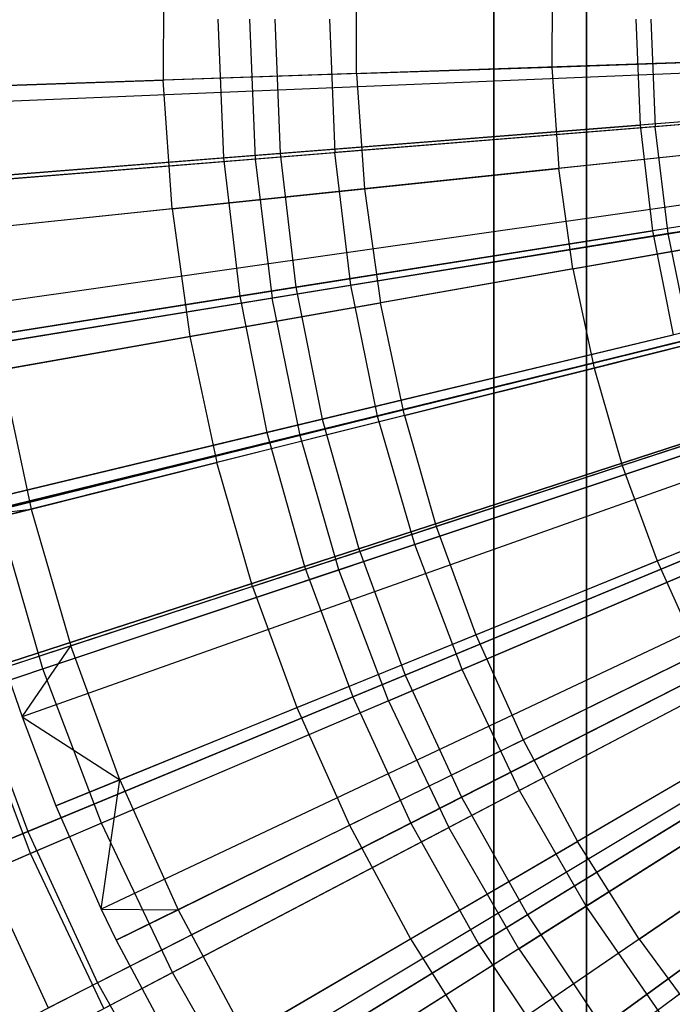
# Model space of a CAD drawing. Extents: x 0.02 to 4.75, y -2.35 to 2.37.
# Tile 45 of 131: x 1.55 to 1.83, y -0.41 to 0.01. Entities that reach past the tile are written whole.
import ezdxf

# ---------------------------------------------------------------- set-up
doc = ezdxf.new("R2010")
doc.units = 0
doc.header["$MEASUREMENT"] = 0
doc.layers.get('0').update_dxf_attribs({"color": 13, "linetype": 'CONTINUOUS'})

# ---------------------------------------------------------------- blocks, each defined once
blk = doc.blocks.new('CTLS_SNOW_BALL_ZWIS_PM_STL')
at = {"color": 0}
for p, q in [((1.75127, -1.82553, 48.66497), (1.75127, 0.33982, 48.66497)), ((1.75127, 0.33982, 47.9882), (1.75127, -0.42895, 47.9882)), ((1.75127, -1.82553, 48.66497), (1.75127, 0.33982, 48.66497)), ((1.75127, 0.33982, 47.9882), (1.75127, -0.42895, 47.9882)), ((1.79065, 0.32717, 48.6256), (1.79065, -1.81287, 48.6256)), ((1.79065, -0.46896, 48.18505), (1.79065, 0.32717, 48.18505)), ((1.79065, 0.32717, 48.6256), (1.79065, -1.81287, 48.6256)), ((1.79065, -0.46896, 48.18505), (1.79065, 0.32717, 48.18505)), ((1.61103, 0.03823, 5.10991), (1.61093, -0.0165, 5.10991)), ((1.61103, 0.03823, 5.10991), (1.61093, -0.0165, 5.10991)), ((1.69298, -0.01375, 5.14246), (1.69307, 0.03518, 5.14246)), ((1.69298, -0.01375, 5.14246), (1.69307, 0.03518, 5.14246)), ((1.77606, 0.0321, 5.17212), (1.77598, -0.01097, 5.17212)), ((1.77606, 0.0321, 5.17212), (1.77598, -0.01097, 5.17212)), ((1.6342, 0.00944, 5.09359), (1.63652, -0.04953, 5.09359)), ((1.6342, 0.00944, 5.09359), (1.63652, -0.04953, 5.09359)), ((1.64758, 0.00944, 5.01376), (1.64997, -0.04997, 5.01376)), ((1.64758, 0.00944, 5.01376), (1.64997, -0.04997, 5.01376)), ((1.65834, 0.00944, 0.6068), (1.66058, -0.04764, 0.6068)), ((1.65834, 0.00944, 0.6068), (1.66058, -0.04764, 0.6068)), ((1.68149, 0.00944, 0.67632), (1.68377, -0.04724, 0.67632)), ((1.68149, 0.00944, 0.67632), (1.68377, -0.04724, 0.67632)), ((1.81161, 0.00944, 5.14551), (1.81338, -0.03561, 5.14551)), ((1.81161, 0.00944, 5.14551), (1.81338, -0.03561, 5.14551)), ((1.81801, 0.00944, 5.07313), (1.81985, -0.03625, 5.07313)), ((1.81801, 0.00944, 5.07313), (1.81985, -0.03625, 5.07313)), ((2.20685, 0.00345, 5.27739), (1.50055, -0.02019, 5.06085)), ((2.20685, 0.00345, 5.27739), (1.50055, -0.02019, 5.06085)), ((2.2069, 0.00199, 5.27739), (1.50082, -0.02739, 5.06085)), ((2.2069, 0.00199, 5.27739), (1.50082, -0.02739, 5.06085)), ((1.77598, -0.01097, 5.17212), (1.85998, -0.00816, 5.19891)), ((1.77598, -0.01097, 5.17212), (1.85998, -0.00816, 5.19891)), ((2.20771, -0.00916, 5.27739), (1.50484, -0.08257, 5.06085)), ((2.20771, -0.00916, 5.27739), (1.50484, -0.08257, 5.06085)), ((1.69298, -0.01375, 5.14246), (1.77598, -0.01097, 5.17212)), ((1.69298, -0.01375, 5.14246), (1.77598, -0.01097, 5.17212)), ((1.77598, -0.01097, 5.17212), (1.77894, -0.05394, 5.17212)), ((1.77598, -0.01097, 5.17212), (1.77894, -0.05394, 5.17212)), ((2.20853, -0.01579, 5.27739), (1.50888, -0.11533, 5.06085)), ((2.20853, -0.01579, 5.27739), (1.50888, -0.11533, 5.06085)), ((1.52979, -0.01922, 5.07445), (1.61093, -0.0165, 5.10991)), ((1.52979, -0.01922, 5.07445), (1.61093, -0.0165, 5.10991)), ((1.69298, -0.01375, 5.14246), (1.61093, -0.0165, 5.10991)), ((1.69298, -0.01375, 5.14246), (1.61093, -0.0165, 5.10991)), ((1.61469, -0.0711, 5.10991), (1.61093, -0.0165, 5.10991)), ((1.61469, -0.0711, 5.10991), (1.61093, -0.0165, 5.10991)), ((1.69298, -0.01375, 5.14246), (1.69634, -0.06257, 5.14246)), ((1.69298, -0.01375, 5.14246), (1.69634, -0.06257, 5.14246)), ((2.20947, -0.02169, 5.27739), (1.51353, -0.14449, 5.06085)), ((2.20947, -0.02169, 5.27739), (1.51353, -0.14449, 5.06085)), ((1.99374, -0.02142, 5.18339), (1.81338, -0.03561, 5.14551)), ((1.99374, -0.02142, 5.18339), (1.81338, -0.03561, 5.14551)), ((1.9938, -0.02221, 5.11908), (1.81985, -0.03625, 5.07313)), ((1.9938, -0.02221, 5.11908), (1.81985, -0.03625, 5.07313)), ((2.21211, -0.03405, 5.27739), (1.52566, -0.20203, 5.06085)), ((2.21211, -0.03405, 5.27739), (1.52566, -0.20203, 5.06085)), ((2.21211, -0.03405, 5.27739), (1.52656, -0.20564, 5.06085)), ((2.21211, -0.03405, 5.27739), (1.52656, -0.20564, 5.06085)), ((1.63652, -0.04953, 5.09359), (1.81338, -0.03561, 5.14551)), ((1.63652, -0.04953, 5.09359), (1.81338, -0.03561, 5.14551)), ((1.81985, -0.03625, 5.07313), (1.64997, -0.04997, 5.01376)), ((1.81985, -0.03625, 5.07313), (1.64997, -0.04997, 5.01376)), ((1.83798, -0.03368, 0.55679), (1.66058, -0.04764, 0.6068)), ((1.83798, -0.03368, 0.55679), (1.66058, -0.04764, 0.6068)), ((1.85455, -0.03345, 0.61962), (1.68377, -0.04724, 0.67632)), ((1.85455, -0.03345, 0.61962), (1.68377, -0.04724, 0.67632)), ((1.81338, -0.03561, 5.14551), (1.81868, -0.08039, 5.14551)), ((1.81338, -0.03561, 5.14551), (1.81868, -0.08039, 5.14551)), ((1.82536, -0.08165, 5.07313), (1.81985, -0.03625, 5.07313)), ((1.82536, -0.08165, 5.07313), (1.81985, -0.03625, 5.07313)), ((1.86253, -0.04521, 5.19891), (1.77894, -0.05394, 5.17212)), ((1.86253, -0.04521, 5.19891), (1.77894, -0.05394, 5.17212)), ((1.46425, -0.06309, 5.02796), (1.63652, -0.04953, 5.09359)), ((1.46425, -0.06309, 5.02796), (1.63652, -0.04953, 5.09359)), ((1.64997, -0.04997, 5.01376), (1.48521, -0.06327, 4.94134)), ((1.64997, -0.04997, 5.01376), (1.48521, -0.06327, 4.94134)), ((1.66058, -0.04764, 0.6068), (1.48762, -0.06125, 0.67056)), ((1.66058, -0.04764, 0.6068), (1.48762, -0.06125, 0.67056)), ((1.5179, -0.06063, 0.74615), (1.68377, -0.04724, 0.67632)), ((1.5179, -0.06063, 0.74615), (1.68377, -0.04724, 0.67632)), ((2.21561, -0.0462, 5.27739), (1.54387, -0.26572, 5.06085)), ((2.21561, -0.0462, 5.27739), (1.54387, -0.26572, 5.06085)), ((1.63652, -0.04953, 5.09359), (1.64346, -0.10815, 5.09359)), ((1.63652, -0.04953, 5.09359), (1.64346, -0.10815, 5.09359)), ((1.64997, -0.04997, 5.01376), (1.65714, -0.10899, 5.01376)), ((1.64997, -0.04997, 5.01376), (1.65714, -0.10899, 5.01376)), ((1.66058, -0.04764, 0.6068), (1.66729, -0.10437, 0.6068)), ((1.66058, -0.04764, 0.6068), (1.66729, -0.10437, 0.6068)), ((1.69061, -0.10355, 0.67632), (1.68377, -0.04724, 0.67632)), ((1.69061, -0.10355, 0.67632), (1.68377, -0.04724, 0.67632)), ((2.21705, -0.05043, 5.27739), (1.55099, -0.28663, 5.06085)), ((2.21705, -0.05043, 5.27739), (1.55099, -0.28663, 5.06085)), ((1.69634, -0.06257, 5.14246), (1.77894, -0.05394, 5.17212)), ((1.69634, -0.06257, 5.14246), (1.77894, -0.05394, 5.17212)), ((1.78492, -0.0966, 5.17212), (1.77894, -0.05394, 5.17212)), ((1.78492, -0.0966, 5.17212), (1.77894, -0.05394, 5.17212)), ((1.99737, -0.05209, 5.18339), (1.81868, -0.08039, 5.14551)), ((1.99737, -0.05209, 5.18339), (1.81868, -0.08039, 5.14551)), ((1.99762, -0.05366, 5.11908), (1.82536, -0.08165, 5.07313)), ((1.99762, -0.05366, 5.11908), (1.82536, -0.08165, 5.07313)), ((2.21996, -0.05807, 5.27739), (1.56538, -0.32443, 5.06085)), ((2.21996, -0.05807, 5.27739), (1.56538, -0.32443, 5.06085)), ((1.61469, -0.0711, 5.10991), (1.69634, -0.06257, 5.14246)), ((1.61469, -0.0711, 5.10991), (1.69634, -0.06257, 5.14246)), ((1.69634, -0.06257, 5.14246), (1.70314, -0.11103, 5.14246)), ((1.69634, -0.06257, 5.14246), (1.70314, -0.11103, 5.14246)), ((2.22385, -0.06694, 5.27739), (1.58462, -0.36828, 5.06085)), ((2.22385, -0.06694, 5.27739), (1.58462, -0.36828, 5.06085)), ((2.22513, -0.06961, 5.27739), (1.59097, -0.38147, 5.06085)), ((2.22513, -0.06961, 5.27739), (1.59097, -0.38147, 5.06085)), ((1.61469, -0.0711, 5.10991), (1.53394, -0.07953, 5.07445)), ((1.61469, -0.0711, 5.10991), (1.53394, -0.07953, 5.07445)), ((1.61469, -0.0711, 5.10991), (1.6223, -0.1253, 5.10991)), ((1.61469, -0.0711, 5.10991), (1.6223, -0.1253, 5.10991)), ((1.84305, -0.07653, 0.55679), (1.66729, -0.10437, 0.6068)), ((1.84305, -0.07653, 0.55679), (1.66729, -0.10437, 0.6068)), ((1.69061, -0.10355, 0.67632), (1.85972, -0.07607, 0.61962)), ((1.69061, -0.10355, 0.67632), (1.85972, -0.07607, 0.61962)), ((2.23111, -0.08075, 5.27739), (1.62053, -0.43657, 5.06085)), ((2.23111, -0.08075, 5.27739), (1.62053, -0.43657, 5.06085)), ((2.23226, -0.0827, 5.27739), (1.62621, -0.44618, 5.06085)), ((2.23226, -0.0827, 5.27739), (1.62621, -0.44618, 5.06085)), ((1.64346, -0.10815, 5.09359), (1.81868, -0.08039, 5.14551)), ((1.64346, -0.10815, 5.09359), (1.81868, -0.08039, 5.14551)), ((1.82536, -0.08165, 5.07313), (1.65714, -0.10899, 5.01376)), ((1.82536, -0.08165, 5.07313), (1.65714, -0.10899, 5.01376)), ((1.78492, -0.0966, 5.17212), (1.86769, -0.08199, 5.19891)), ((1.78492, -0.0966, 5.17212), (1.86769, -0.08199, 5.19891)), ((1.81868, -0.08039, 5.14551), (1.82747, -0.12462, 5.14551)), ((1.81868, -0.08039, 5.14551), (1.82747, -0.12462, 5.14551)), ((1.83451, -0.12646, 5.07313), (1.82536, -0.08165, 5.07313)), ((1.83451, -0.12646, 5.07313), (1.82536, -0.08165, 5.07313)), ((2.23786, -0.09144, 5.27739), (1.6539, -0.48945, 5.06085)), ((2.23786, -0.09144, 5.27739), (1.6539, -0.48945, 5.06085)), ((2.2422, -0.09753, 5.27739), (1.67535, -0.51956, 5.06085)), ((2.2422, -0.09753, 5.27739), (1.67535, -0.51956, 5.06085)), ((1.78492, -0.0966, 5.17212), (1.70314, -0.11103, 5.14246)), ((1.78492, -0.0966, 5.17212), (1.70314, -0.11103, 5.14246)), ((1.78492, -0.0966, 5.17212), (1.7939, -0.13873, 5.17212)), ((1.78492, -0.0966, 5.17212), (1.7939, -0.13873, 5.17212)), ((1.66729, -0.10437, 0.6068), (1.49593, -0.13151, 0.67056)), ((1.66729, -0.10437, 0.6068), (1.49593, -0.13151, 0.67056)), ((1.52635, -0.13024, 0.74615), (1.69061, -0.10355, 0.67632)), ((1.52635, -0.13024, 0.74615), (1.69061, -0.10355, 0.67632)), ((1.66729, -0.10437, 0.6068), (1.67844, -0.1604, 0.6068)), ((1.66729, -0.10437, 0.6068), (1.67844, -0.1604, 0.6068)), ((1.70196, -0.15913, 0.67632), (1.69061, -0.10355, 0.67632)), ((1.70196, -0.15913, 0.67632), (1.69061, -0.10355, 0.67632)), ((1.47278, -0.13518, 5.02796), (1.64346, -0.10815, 5.09359)), ((1.47278, -0.13518, 5.02796), (1.64346, -0.10815, 5.09359)), ((1.64346, -0.10815, 5.09359), (1.65497, -0.16603, 5.09359)), ((1.64346, -0.10815, 5.09359), (1.65497, -0.16603, 5.09359)), ((1.65714, -0.10899, 5.01376), (1.49398, -0.13551, 4.94134)), ((1.65714, -0.10899, 5.01376), (1.49398, -0.13551, 4.94134)), ((1.6223, -0.1253, 5.10991), (1.70314, -0.11103, 5.14246)), ((1.6223, -0.1253, 5.10991), (1.70314, -0.11103, 5.14246)), ((1.66903, -0.16724, 5.01376), (1.65714, -0.10899, 5.01376)), ((1.66903, -0.16724, 5.01376), (1.65714, -0.10899, 5.01376)), ((1.71334, -0.15889, 5.14246), (1.70314, -0.11103, 5.14246)), ((1.71334, -0.15889, 5.14246), (1.70314, -0.11103, 5.14246)), ((1.85147, -0.11886, 0.55679), (1.67844, -0.1604, 0.6068)), ((1.85147, -0.11886, 0.55679), (1.67844, -0.1604, 0.6068)), ((1.70196, -0.15913, 0.67632), (1.86831, -0.11813, 0.61962)), ((1.70196, -0.15913, 0.67632), (1.86831, -0.11813, 0.61962)), ((1.7939, -0.13873, 5.17212), (1.87543, -0.11832, 5.19891)), ((1.7939, -0.13873, 5.17212), (1.87543, -0.11832, 5.19891)), ((1.54234, -0.13941, 5.07445), (1.6223, -0.1253, 5.10991)), ((1.54234, -0.13941, 5.07445), (1.6223, -0.1253, 5.10991)), ((1.6223, -0.1253, 5.10991), (1.6337, -0.17882, 5.10991)), ((1.6223, -0.1253, 5.10991), (1.6337, -0.17882, 5.10991)), ((1.65497, -0.16603, 5.09359), (1.82747, -0.12462, 5.14551)), ((1.65497, -0.16603, 5.09359), (1.82747, -0.12462, 5.14551)), ((1.83451, -0.12646, 5.07313), (1.66903, -0.16724, 5.01376)), ((1.83451, -0.12646, 5.07313), (1.66903, -0.16724, 5.01376)), ((1.54234, -0.13941, 5.07445), (1.55494, -0.19854, 5.07445)), ((1.54234, -0.13941, 5.07445), (1.55494, -0.19854, 5.07445)), ((1.71334, -0.15889, 5.14246), (1.7939, -0.13873, 5.17212)), ((1.71334, -0.15889, 5.14246), (1.7939, -0.13873, 5.17212)), ((1.7939, -0.13873, 5.17212), (1.80583, -0.18011, 5.17212)), ((1.7939, -0.13873, 5.17212), (1.80583, -0.18011, 5.17212)), ((1.80583, -0.18011, 5.17212), (1.88572, -0.15401, 5.19891)), ((1.80583, -0.18011, 5.17212), (1.88572, -0.15401, 5.19891)), ((1.67844, -0.1604, 0.6068), (1.50973, -0.2009, 0.67056)), ((1.67844, -0.1604, 0.6068), (1.50973, -0.2009, 0.67056)), ((1.54038, -0.19896, 0.74615), (1.70196, -0.15913, 0.67632)), ((1.54038, -0.19896, 0.74615), (1.70196, -0.15913, 0.67632)), ((1.71334, -0.15889, 5.14246), (1.6337, -0.17882, 5.10991)), ((1.71334, -0.15889, 5.14246), (1.6337, -0.17882, 5.10991)), ((1.67844, -0.1604, 0.6068), (1.69394, -0.21538, 0.6068)), ((1.67844, -0.1604, 0.6068), (1.69394, -0.21538, 0.6068)), ((1.86319, -0.16039, 0.55679), (1.69394, -0.21538, 0.6068)), ((1.86319, -0.16039, 0.55679), (1.69394, -0.21538, 0.6068)), ((1.71774, -0.21362, 0.67632), (1.70196, -0.15913, 0.67632)), ((1.71774, -0.21362, 0.67632), (1.70196, -0.15913, 0.67632)), ((1.71334, -0.15889, 5.14246), (1.72689, -0.20591, 5.14246)), ((1.71334, -0.15889, 5.14246), (1.72689, -0.20591, 5.14246)), ((1.71774, -0.21362, 0.67632), (1.88025, -0.15936, 0.61962)), ((1.71774, -0.21362, 0.67632), (1.88025, -0.15936, 0.61962)), ((1.48694, -0.20637, 5.02796), (1.65497, -0.16603, 5.09359)), ((1.48694, -0.20637, 5.02796), (1.65497, -0.16603, 5.09359)), ((1.65497, -0.16603, 5.09359), (1.67099, -0.22284, 5.09359)), ((1.65497, -0.16603, 5.09359), (1.67099, -0.22284, 5.09359)), ((1.66903, -0.16724, 5.01376), (1.50853, -0.2068, 4.94134)), ((1.66903, -0.16724, 5.01376), (1.50853, -0.2068, 4.94134)), ((1.68557, -0.22435, 5.01376), (1.66903, -0.16724, 5.01376)), ((1.68557, -0.22435, 5.01376), (1.66903, -0.16724, 5.01376)), ((1.67099, -0.22284, 5.09359), (1.83971, -0.16802, 5.14551)), ((1.67099, -0.22284, 5.09359), (1.83971, -0.16802, 5.14551)), ((1.84723, -0.17039, 5.07313), (1.68557, -0.22435, 5.01376)), ((1.84723, -0.17039, 5.07313), (1.68557, -0.22435, 5.01376)), ((1.55494, -0.19854, 5.07445), (1.6337, -0.17882, 5.10991)), ((1.55494, -0.19854, 5.07445), (1.6337, -0.17882, 5.10991)), ((1.64886, -0.23141, 5.10991), (1.6337, -0.17882, 5.10991)), ((1.64886, -0.23141, 5.10991), (1.6337, -0.17882, 5.10991)), ((1.72689, -0.20591, 5.14246), (1.80583, -0.18011, 5.17212)), ((1.72689, -0.20591, 5.14246), (1.80583, -0.18011, 5.17212)), ((1.80583, -0.18011, 5.17212), (1.82064, -0.22056, 5.17212)), ((1.80583, -0.18011, 5.17212), (1.82064, -0.22056, 5.17212)), ((1.82064, -0.22056, 5.17212), (1.89849, -0.18888, 5.19891)), ((1.82064, -0.22056, 5.17212), (1.89849, -0.18888, 5.19891)), ((1.52566, -0.20203, 5.06085), (1.55494, -0.19854, 5.07445)), ((1.52566, -0.20203, 5.06085), (1.55494, -0.19854, 5.07445)), ((1.52656, -0.20564, 5.06085), (1.55494, -0.19854, 5.07445)), ((1.52656, -0.20564, 5.06085), (1.55494, -0.19854, 5.07445)), ((1.55989, -0.26631, 0.74615), (1.54038, -0.19896, 0.74615)), ((1.55989, -0.26631, 0.74615), (1.54038, -0.19896, 0.74615)), ((1.55494, -0.19854, 5.07445), (1.57168, -0.25663, 5.07445)), ((1.55494, -0.19854, 5.07445), (1.57168, -0.25663, 5.07445)), ((1.89548, -0.1995, 0.61962), (1.73785, -0.26666, 0.67632)), ((1.89548, -0.1995, 0.61962), (1.73785, -0.26666, 0.67632)), ((1.87812, -0.20088, 0.55679), (1.71372, -0.26898, 0.6068)), ((1.87812, -0.20088, 0.55679), (1.71372, -0.26898, 0.6068)), ((1.64886, -0.23141, 5.10991), (1.72689, -0.20591, 5.14246)), ((1.64886, -0.23141, 5.10991), (1.72689, -0.20591, 5.14246)), ((1.72689, -0.20591, 5.14246), (1.74372, -0.25186, 5.14246)), ((1.72689, -0.20591, 5.14246), (1.74372, -0.25186, 5.14246)), ((1.69142, -0.27821, 5.09359), (1.85532, -0.21032, 5.14551)), ((1.69142, -0.27821, 5.09359), (1.85532, -0.21032, 5.14551)), ((1.69394, -0.21538, 0.6068), (1.52894, -0.26899, 0.67056)), ((1.69394, -0.21538, 0.6068), (1.52894, -0.26899, 0.67056)), ((1.55989, -0.26631, 0.74615), (1.71774, -0.21362, 0.67632)), ((1.55989, -0.26631, 0.74615), (1.71774, -0.21362, 0.67632)), ((1.69394, -0.21538, 0.6068), (1.71372, -0.26898, 0.6068)), ((1.69394, -0.21538, 0.6068), (1.71372, -0.26898, 0.6068)), ((1.70666, -0.27995, 5.01376), (1.86345, -0.21315, 5.07313)), ((1.70666, -0.27995, 5.01376), (1.86345, -0.21315, 5.07313)), ((1.73785, -0.26666, 0.67632), (1.71774, -0.21362, 0.67632)), ((1.73785, -0.26666, 0.67632), (1.71774, -0.21362, 0.67632)), ((1.74372, -0.25186, 5.14246), (1.82064, -0.22056, 5.17212)), ((1.74372, -0.25186, 5.14246), (1.82064, -0.22056, 5.17212)), ((1.82064, -0.22056, 5.17212), (1.83828, -0.25986, 5.17212)), ((1.82064, -0.22056, 5.17212), (1.83828, -0.25986, 5.17212)), ((1.50665, -0.27624, 5.02796), (1.67099, -0.22284, 5.09359)), ((1.50665, -0.27624, 5.02796), (1.67099, -0.22284, 5.09359)), ((1.68557, -0.22435, 5.01376), (1.52878, -0.2767, 4.94134)), ((1.68557, -0.22435, 5.01376), (1.52878, -0.2767, 4.94134)), ((1.67099, -0.22284, 5.09359), (1.69142, -0.27821, 5.09359)), ((1.67099, -0.22284, 5.09359), (1.69142, -0.27821, 5.09359)), ((1.70666, -0.27995, 5.01376), (1.68557, -0.22435, 5.01376)), ((1.70666, -0.27995, 5.01376), (1.68557, -0.22435, 5.01376)), ((1.64886, -0.23141, 5.10991), (1.57168, -0.25663, 5.07445)), ((1.64886, -0.23141, 5.10991), (1.57168, -0.25663, 5.07445)), ((1.64886, -0.23141, 5.10991), (1.66768, -0.2828, 5.10991)), ((1.64886, -0.23141, 5.10991), (1.66768, -0.2828, 5.10991)), ((1.89619, -0.24007, 0.55679), (1.73763, -0.32086, 0.6068)), ((1.89619, -0.24007, 0.55679), (1.73763, -0.32086, 0.6068)), ((1.91388, -0.23828, 0.61962), (1.76217, -0.3179, 0.67632)), ((1.91388, -0.23828, 0.61962), (1.76217, -0.3179, 0.67632)), ((1.66768, -0.2828, 5.10991), (1.74372, -0.25186, 5.14246)), ((1.66768, -0.2828, 5.10991), (1.74372, -0.25186, 5.14246)), ((1.71613, -0.33181, 5.09359), (1.8742, -0.25127, 5.14551)), ((1.71613, -0.33181, 5.09359), (1.8742, -0.25127, 5.14551)), ((1.88305, -0.25446, 5.07313), (1.73215, -0.33366, 5.01376)), ((1.88305, -0.25446, 5.07313), (1.73215, -0.33366, 5.01376)), ((1.74372, -0.25186, 5.14246), (1.76375, -0.2965, 5.14246)), ((1.74372, -0.25186, 5.14246), (1.76375, -0.2965, 5.14246)), ((1.57168, -0.25663, 5.07445), (1.54387, -0.26572, 5.06085)), ((1.57168, -0.25663, 5.07445), (1.54387, -0.26572, 5.06085)), ((1.55099, -0.28663, 5.06085), (1.57168, -0.25663, 5.07445)), ((1.55099, -0.28663, 5.06085), (1.57168, -0.25663, 5.07445)), ((1.59248, -0.3134, 5.07445), (1.57168, -0.25663, 5.07445)), ((1.59248, -0.3134, 5.07445), (1.57168, -0.25663, 5.07445)), ((1.76375, -0.2965, 5.14246), (1.83828, -0.25986, 5.17212)), ((1.76375, -0.2965, 5.14246), (1.83828, -0.25986, 5.17212)), ((1.40766, -0.31714, 0.82868), (1.55989, -0.26631, 0.74615)), ((1.40766, -0.31714, 0.82868), (1.55989, -0.26631, 0.74615)), ((1.54387, -0.26572, 5.06085), (1.55099, -0.28663, 5.06085)), ((1.54387, -0.26572, 5.06085), (1.55099, -0.28663, 5.06085)), ((1.58476, -0.33188, 0.74615), (1.55989, -0.26631, 0.74615)), ((1.58476, -0.33188, 0.74615), (1.55989, -0.26631, 0.74615)), ((1.73785, -0.26666, 0.67632), (1.58476, -0.33188, 0.74615)), ((1.73785, -0.26666, 0.67632), (1.58476, -0.33188, 0.74615)), ((1.76217, -0.3179, 0.67632), (1.73785, -0.26666, 0.67632)), ((1.76217, -0.3179, 0.67632), (1.73785, -0.26666, 0.67632)), ((1.52894, -0.26899, 0.67056), (1.55343, -0.33537, 0.67056)), ((1.52894, -0.26899, 0.67056), (1.55343, -0.33537, 0.67056)), ((1.71372, -0.26898, 0.6068), (1.55343, -0.33537, 0.67056)), ((1.71372, -0.26898, 0.6068), (1.55343, -0.33537, 0.67056)), ((1.71372, -0.26898, 0.6068), (1.73763, -0.32086, 0.6068)), ((1.71372, -0.26898, 0.6068), (1.73763, -0.32086, 0.6068)), ((1.93534, -0.27546, 0.61962), (1.79053, -0.36703, 0.67632)), ((1.93534, -0.27546, 0.61962), (1.79053, -0.36703, 0.67632)), ((1.55458, -0.34474, 4.94134), (1.52878, -0.2767, 4.94134)), ((1.55458, -0.34474, 4.94134), (1.52878, -0.2767, 4.94134)), ((1.53177, -0.34434, 5.02796), (1.69142, -0.27821, 5.09359)), ((1.53177, -0.34434, 5.02796), (1.69142, -0.27821, 5.09359)), ((1.70666, -0.27995, 5.01376), (1.55458, -0.34474, 4.94134)), ((1.70666, -0.27995, 5.01376), (1.55458, -0.34474, 4.94134)), ((1.69142, -0.27821, 5.09359), (1.71613, -0.33181, 5.09359)), ((1.69142, -0.27821, 5.09359), (1.71613, -0.33181, 5.09359)), ((1.70666, -0.27995, 5.01376), (1.73215, -0.33366, 5.01376)), ((1.70666, -0.27995, 5.01376), (1.73215, -0.33366, 5.01376)), ((1.91727, -0.27772, 0.55679), (1.76555, -0.3707, 0.6068)), ((1.91727, -0.27772, 0.55679), (1.76555, -0.3707, 0.6068)), ((1.59248, -0.3134, 5.07445), (1.66768, -0.2828, 5.10991)), ((1.59248, -0.3134, 5.07445), (1.66768, -0.2828, 5.10991)), ((1.66768, -0.2828, 5.10991), (1.69008, -0.33273, 5.10991)), ((1.66768, -0.2828, 5.10991), (1.69008, -0.33273, 5.10991)), ((1.55099, -0.28663, 5.06085), (1.59248, -0.3134, 5.07445)), ((1.55099, -0.28663, 5.06085), (1.56538, -0.32443, 5.06085)), ((1.55099, -0.28663, 5.06085), (1.59248, -0.3134, 5.07445)), ((1.55099, -0.28663, 5.06085), (1.56538, -0.32443, 5.06085)), ((1.74497, -0.38331, 5.09359), (1.89623, -0.29061, 5.14551)), ((1.74497, -0.38331, 5.09359), (1.89623, -0.29061, 5.14551)), ((1.69008, -0.33273, 5.10991), (1.76375, -0.2965, 5.14246)), ((1.69008, -0.33273, 5.10991), (1.76375, -0.2965, 5.14246)), ((1.76188, -0.38515, 5.01376), (1.90592, -0.29407, 5.07313)), ((1.76188, -0.38515, 5.01376), (1.90592, -0.29407, 5.07313)), ((1.76375, -0.2965, 5.14246), (1.78688, -0.33963, 5.14246)), ((1.76375, -0.2965, 5.14246), (1.78688, -0.33963, 5.14246)), ((1.85864, -0.29781, 5.17212), (1.78688, -0.33963, 5.14246)), ((1.85864, -0.29781, 5.17212), (1.78688, -0.33963, 5.14246)), ((1.56538, -0.32443, 5.06085), (1.59248, -0.3134, 5.07445)), ((1.56538, -0.32443, 5.06085), (1.59248, -0.3134, 5.07445)), ((1.58462, -0.36828, 5.06085), (1.59248, -0.3134, 5.07445)), ((1.58462, -0.36828, 5.06085), (1.59248, -0.3134, 5.07445)), ((1.59248, -0.3134, 5.07445), (1.61723, -0.36856, 5.07445)), ((1.59248, -0.3134, 5.07445), (1.61723, -0.36856, 5.07445)), ((1.94125, -0.3136, 0.55679), (1.79728, -0.4182, 0.6068)), ((1.94125, -0.3136, 0.55679), (1.79728, -0.4182, 0.6068)), ((1.73763, -0.32086, 0.6068), (1.58305, -0.39962, 0.67056)), ((1.73763, -0.32086, 0.6068), (1.58305, -0.39962, 0.67056)), ((1.76217, -0.3179, 0.67632), (1.61482, -0.39524, 0.74615)), ((1.76217, -0.3179, 0.67632), (1.61482, -0.39524, 0.74615)), ((1.73763, -0.32086, 0.6068), (1.76555, -0.3707, 0.6068)), ((1.73763, -0.32086, 0.6068), (1.76555, -0.3707, 0.6068)), ((1.79053, -0.36703, 0.67632), (1.76217, -0.3179, 0.67632)), ((1.79053, -0.36703, 0.67632), (1.76217, -0.3179, 0.67632)), ((1.56538, -0.32443, 5.06085), (1.58462, -0.36828, 5.06085)), ((1.56538, -0.32443, 5.06085), (1.58462, -0.36828, 5.06085)), ((1.77776, -0.43238, 5.09359), (1.92128, -0.32811, 5.14551)), ((1.77776, -0.43238, 5.09359), (1.92128, -0.32811, 5.14551)), ((1.58476, -0.33188, 0.74615), (1.43711, -0.39479, 0.82868)), ((1.58476, -0.33188, 0.74615), (1.43711, -0.39479, 0.82868)), ((1.56216, -0.41026, 5.02796), (1.71613, -0.33181, 5.09359)), ((1.56216, -0.41026, 5.02796), (1.71613, -0.33181, 5.09359)), ((1.61482, -0.39524, 0.74615), (1.58476, -0.33188, 0.74615)), ((1.61482, -0.39524, 0.74615), (1.58476, -0.33188, 0.74615)), ((1.58578, -0.41048, 4.94134), (1.73215, -0.33366, 5.01376)), ((1.58578, -0.41048, 4.94134), (1.73215, -0.33366, 5.01376)), ((1.61723, -0.36856, 5.07445), (1.69008, -0.33273, 5.10991)), ((1.61723, -0.36856, 5.07445), (1.69008, -0.33273, 5.10991)), ((1.69008, -0.33273, 5.10991), (1.71595, -0.38096, 5.10991)), ((1.69008, -0.33273, 5.10991), (1.71595, -0.38096, 5.10991)), ((1.71613, -0.33181, 5.09359), (1.74497, -0.38331, 5.09359)), ((1.71613, -0.33181, 5.09359), (1.74497, -0.38331, 5.09359)), ((1.76188, -0.38515, 5.01376), (1.73215, -0.33366, 5.01376)), ((1.76188, -0.38515, 5.01376), (1.73215, -0.33366, 5.01376)), ((1.813, -0.38101, 5.14246), (1.88162, -0.33424, 5.17212)), ((1.813, -0.38101, 5.14246), (1.88162, -0.33424, 5.17212)), ((1.55343, -0.33537, 0.67056), (1.39823, -0.39965, 0.7477)), ((1.55343, -0.33537, 0.67056), (1.39823, -0.39965, 0.7477)), ((1.55343, -0.33537, 0.67056), (1.58305, -0.39962, 0.67056)), ((1.55343, -0.33537, 0.67056), (1.58305, -0.39962, 0.67056)), ((1.71595, -0.38096, 5.10991), (1.78688, -0.33963, 5.14246)), ((1.71595, -0.38096, 5.10991), (1.78688, -0.33963, 5.14246)), ((1.813, -0.38101, 5.14246), (1.78688, -0.33963, 5.14246)), ((1.813, -0.38101, 5.14246), (1.78688, -0.33963, 5.14246)), ((1.55458, -0.34474, 4.94134), (1.40814, -0.40713, 4.85631)), ((1.55458, -0.34474, 4.94134), (1.40814, -0.40713, 4.85631)), ((1.53177, -0.34434, 5.02796), (1.56216, -0.41026, 5.02796)), ((1.53177, -0.34434, 5.02796), (1.56216, -0.41026, 5.02796)), ((1.58578, -0.41048, 4.94134), (1.55458, -0.34474, 4.94134)), ((1.58578, -0.41048, 4.94134), (1.55458, -0.34474, 4.94134)), ((1.79053, -0.36703, 0.67632), (1.64988, -0.45597, 0.74615)), ((1.79053, -0.36703, 0.67632), (1.64988, -0.45597, 0.74615)), ((1.82276, -0.41372, 0.67632), (1.79053, -0.36703, 0.67632)), ((1.82276, -0.41372, 0.67632), (1.79053, -0.36703, 0.67632)), ((1.58462, -0.36828, 5.06085), (1.61723, -0.36856, 5.07445)), ((1.58462, -0.36828, 5.06085), (1.61723, -0.36856, 5.07445)), ((1.58462, -0.36828, 5.06085), (1.59097, -0.38147, 5.06085)), ((1.58462, -0.36828, 5.06085), (1.59097, -0.38147, 5.06085)), ((1.59097, -0.38147, 5.06085), (1.61723, -0.36856, 5.07445)), ((1.59097, -0.38147, 5.06085), (1.61723, -0.36856, 5.07445)), ((1.61723, -0.36856, 5.07445), (1.6458, -0.42184, 5.07445)), ((1.61723, -0.36856, 5.07445), (1.6458, -0.42184, 5.07445)), ((1.76555, -0.3707, 0.6068), (1.61762, -0.46135, 0.67056)), ((1.76555, -0.3707, 0.6068), (1.61762, -0.46135, 0.67056)), ((1.76555, -0.3707, 0.6068), (1.79728, -0.4182, 0.6068)), ((1.76555, -0.3707, 0.6068), (1.79728, -0.4182, 0.6068)), ((1.59097, -0.38147, 5.06085), (1.62053, -0.43657, 5.06085)), ((1.59097, -0.38147, 5.06085), (1.62053, -0.43657, 5.06085)), ((1.59763, -0.4736, 5.02796), (1.74497, -0.38331, 5.09359)), ((1.59763, -0.4736, 5.02796), (1.74497, -0.38331, 5.09359)), ((1.6458, -0.42184, 5.07445), (1.71595, -0.38096, 5.10991)), ((1.6458, -0.42184, 5.07445), (1.71595, -0.38096, 5.10991)), ((1.71595, -0.38096, 5.10991), (1.74516, -0.42725, 5.10991)), ((1.71595, -0.38096, 5.10991), (1.74516, -0.42725, 5.10991)), ((1.74497, -0.38331, 5.09359), (1.77776, -0.43238, 5.09359)), ((1.74497, -0.38331, 5.09359), (1.77776, -0.43238, 5.09359)), ((1.813, -0.38101, 5.14246), (1.74516, -0.42725, 5.10991)), ((1.813, -0.38101, 5.14246), (1.74516, -0.42725, 5.10991)), ((1.813, -0.38101, 5.14246), (1.84197, -0.42045, 5.14246)), ((1.813, -0.38101, 5.14246), (1.84197, -0.42045, 5.14246)), ((1.76188, -0.38515, 5.01376), (1.62216, -0.4735, 4.94134)), ((1.76188, -0.38515, 5.01376), (1.62216, -0.4735, 4.94134)), ((1.76188, -0.38515, 5.01376), (1.79565, -0.43409, 5.01376)), ((1.76188, -0.38515, 5.01376), (1.79565, -0.43409, 5.01376)), ((1.61482, -0.39524, 0.74615), (1.47271, -0.46983, 0.82868)), ((1.61482, -0.39524, 0.74615), (1.47271, -0.46983, 0.82868)), ((1.64988, -0.45597, 0.74615), (1.61482, -0.39524, 0.74615)), ((1.64988, -0.45597, 0.74615), (1.61482, -0.39524, 0.74615)), ((1.58305, -0.39962, 0.67056), (1.43337, -0.47588, 0.7477)), ((1.58305, -0.39962, 0.67056), (1.43337, -0.47588, 0.7477)), ((1.58305, -0.39962, 0.67056), (1.61762, -0.46135, 0.67056)), ((1.58305, -0.39962, 0.67056), (1.61762, -0.46135, 0.67056))]:
    blk.add_line(p, q, dxfattribs=at)

msp = doc.modelspace()

# ---------------------------------------------------------------- block references
at = {"color": 0}
msp.add_blockref('CTLS_SNOW_BALL_ZWIS_PM_STL', (0, 0), dxfattribs=at)

doc.saveas('drawing.dxf')
